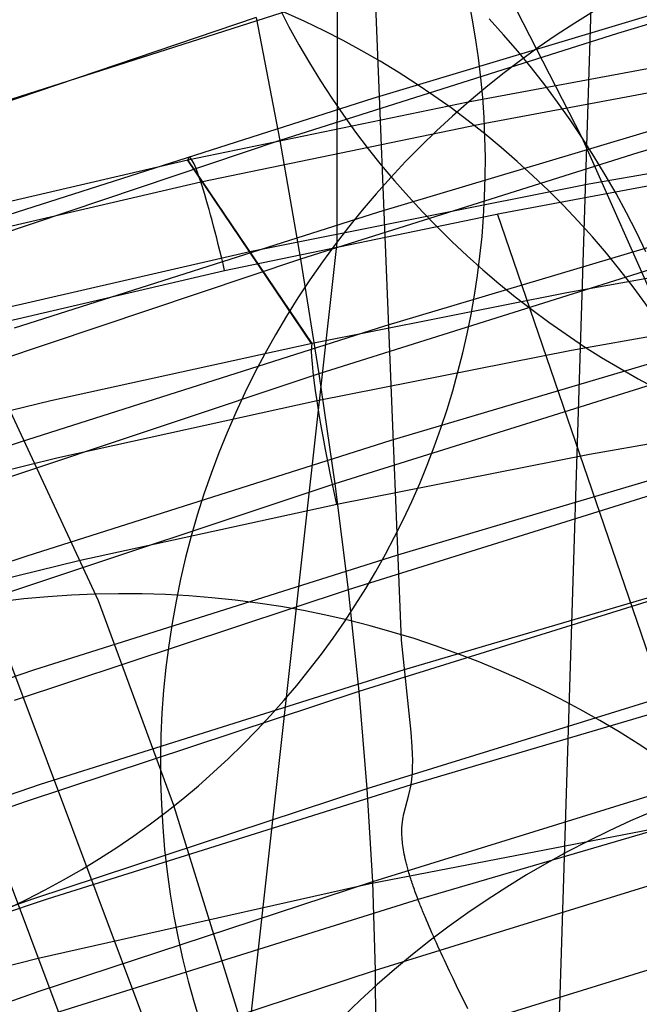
# Model space of a CAD drawing. Extents: x -3677 to -3089, y -67 to 482.
# Tile 40 of 110: x -3508.22 to -3499.44, y 422.44 to 436.38. Entities that reach past the tile are written whole.
import ezdxf

# ---------------------------------------------------------------- set-up
doc = ezdxf.new("R2010")
doc.units = 0
doc.layers.add('CURVA_ORIGIN', color=125, linetype='CONTINUOUS')
doc.layers.add('LIVELLO_02', color=3, linetype='CONTINUOUS')

msp = doc.modelspace()

# ---------------------------------------------------------------- linework, layer by layer
at = {"layer": 'CURVA_ORIGIN'}
for p, q in [((-3499.440910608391, 458.3544809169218, 398.7899135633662), (-3500.786555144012, 415.6192753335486, 266.0342494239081)), ((-3503.698140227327, 458.145073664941, 344.3325930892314), (-3503.727035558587, 433.2266480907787, 260.8127505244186)), ((-3502.807937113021, 427.5941328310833, 322.5557375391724), (-3503.511713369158, 444.7822109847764, 373.5189569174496)), ((-3494.93243368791, 437.6198253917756, 408.5046652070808), (-3499.748040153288, 436.1860106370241, 408.9702563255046)), ((-3503.288704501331, 436.8683673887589, 349.8039415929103), (-3508.447335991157, 435.2156197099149, 350.3410948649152)), ((-3498.02719317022, 436.8192551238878, 344.5625943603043), (-3503.216991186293, 435.2638195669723, 345.0680247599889)), ((-3504.867268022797, 436.4102534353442, 412.9492427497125), (-3509.634170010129, 434.7983579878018, 413.4727844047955)), ((-3504.867268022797, 436.4102534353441, 412.9492427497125), (-3504.535622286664, 434.6694051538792, 409.4628074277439)), ((-3501.363377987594, 436.1638856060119, -259.0769005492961), (-3501.568566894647, 436.3897465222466, -259.0769005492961)), ((-3499.748040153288, 436.1860106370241, 408.9702563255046), (-3504.535622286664, 434.6694051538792, 409.4628074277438)), ((-3501.163625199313, 435.9330930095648, -259.0769005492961), (-3501.363377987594, 436.1638856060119, -259.0769005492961)), ((-3501.867627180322, 435.2160932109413, 160.3256849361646), (-3497.887426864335, 435.9561263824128, 160.0533707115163)), ((-3500.969399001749, 435.6974701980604, -259.0769005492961), (-3501.163625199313, 435.9330930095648, -259.0769005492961)), ((-3494.655150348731, 435.9199681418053, 404.9942466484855), (-3499.461087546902, 434.4947819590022, 405.4570530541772)), ((-3501.699818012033, 434.9024738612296, 161.8144580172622), (-3497.7331420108, 435.6403008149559, 161.5406911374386)), ((-3500.78078986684, 435.4571186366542, -259.0769005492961), (-3500.969399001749, 435.6974701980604, -259.0769005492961)), ((-3500.597888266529, 435.2121397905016, -259.0769005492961), (-3500.78078986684, 435.4571186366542, -259.0769005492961)), ((-3503.216991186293, 435.2638195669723, 345.0680247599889), (-3508.375441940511, 433.6150983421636, 345.6038611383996)), ((-3505.837311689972, 434.3947938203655, 160.6190737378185), (-3501.867627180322, 435.2160932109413, 160.3256849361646)), ((-3497.94876302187, 435.2046362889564, 339.8299597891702), (-3503.13787365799, 433.6533123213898, 340.3340469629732)), ((-3500.420784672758, 434.9626351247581, -259.0769005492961), (-3500.597888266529, 435.2121397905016, -259.0769005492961)), ((-3500.249569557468, 434.7087061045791, -259.0769005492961), (-3500.420784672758, 434.9626351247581, -259.0769005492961)), ((-3505.654168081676, 434.084131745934, 162.1092281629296), (-3501.699818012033, 434.9024738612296, 161.8144580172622)), ((-3500.155165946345, 434.0541459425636, 151.6081819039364), (-3495.330550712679, 434.9044253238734, 151.2848214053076)), ((-3504.535622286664, 434.6694051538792, 409.4628074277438), (-3509.292788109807, 433.0685708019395, 409.982776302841)), ((-3504.535622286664, 434.6694051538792, 409.4628074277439), (-3504.239514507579, 432.9874337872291, 405.9466172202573)), ((-3500.082906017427, 434.4481633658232, -259.0769005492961), (-3500.249569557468, 434.7087061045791, -259.0769005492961)), ((-3498.921722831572, 431.7078740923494, -242.7190452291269), (-3500.249569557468, 434.7087061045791, -259.0769005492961)), ((-3499.461087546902, 434.4947819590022, 405.4570530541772), (-3504.239514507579, 432.9874337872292, 405.9466172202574)), ((-3509.728122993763, 433.4898948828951, 160.9306800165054), (-3505.837311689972, 434.3947938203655, 160.6190737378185)), ((-3504.084231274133, 431.7946753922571, 143.297392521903), (-3505.844068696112, 434.3933162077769, 160.6195921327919)), ((-3504.077561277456, 431.7960603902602, 143.2968970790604), (-3505.837311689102, 434.3947938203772, 160.6190737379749)), ((-3501.394974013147, 433.6418416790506, 162.6273855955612), (-3497.456121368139, 434.3774838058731, 162.3556996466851)), ((-3499.922765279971, 434.1839118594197, -259.0769005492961), (-3500.082906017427, 434.4481633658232, -259.0769005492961)), ((-3509.526990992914, 433.1835293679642, 162.4222261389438), (-3505.654168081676, 434.084131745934, 162.1092281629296)), ((-3499.769198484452, 433.9160808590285, -259.0769005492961), (-3499.922765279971, 434.1839118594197, -259.0769005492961)), ((-3504.957725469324, 433.0958538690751, 151.960830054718), (-3500.155165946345, 434.0541459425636, 151.6081819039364)), ((-3499.622256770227, 433.6447996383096, -259.0769005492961), (-3499.769198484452, 433.9160808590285, -259.0769005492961)), ((-3503.13787365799, 433.6533123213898, 340.3340469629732), (-3508.29608301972, 432.0090149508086, 340.8684364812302)), ((-3505.316781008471, 432.8271454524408, 162.9196487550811), (-3501.394974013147, 433.6418416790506, 162.6273855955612)), ((-3497.864208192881, 433.5847015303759, 335.0990552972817), (-3503.052546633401, 432.0377969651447, 335.6016986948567)), ((-3494.936115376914, 414.612365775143, 165.8399031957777), (-3501.451829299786, 433.6308086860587, 162.6314416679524)), ((-3499.48199127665, 433.3701974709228, -259.0769005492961), (-3499.622256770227, 433.6447996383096, -259.0769005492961)), ((-3499.348453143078, 433.0924036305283, -259.0769005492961), (-3499.48199127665, 433.3701974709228, -259.0769005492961)), ((-3503.727035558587, 433.2266480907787, 260.8127505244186), (-3505.14419090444, 420.5081962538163, 214.4939874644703)), ((-3496.849079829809, 433.1627140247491, 142.7951263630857), (-3500.467106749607, 432.5104516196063, 143.0376572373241)), ((-3509.73370285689, 432.0000853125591, 152.3473647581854), (-3504.957725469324, 433.0958538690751, 151.960830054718)), ((-3504.239514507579, 432.9874337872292, 405.9466172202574), (-3508.988149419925, 431.3966118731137, 406.4633581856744)), ((-3504.239514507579, 432.9874337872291, 405.9466172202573), (-3503.979209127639, 431.3650033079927, 402.4017844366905)), ((-3509.150264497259, 431.9324736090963, 163.2296752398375), (-3505.316781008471, 432.8271454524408, 162.9196487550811)), ((-3499.208681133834, 432.8640860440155, 401.9148807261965), (-3503.97920912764, 431.3650033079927, 402.4017844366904)), ((-3500.467106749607, 432.5104516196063, 143.0376572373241), (-3504.077561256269, 431.7960603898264, 143.296897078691)), ((-3496.791943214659, 432.3425210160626, 141.4996615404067), (-3500.40299967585, 431.6926265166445, 141.7433106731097)), ((-3503.052546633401, 432.0377969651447, 335.6016986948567), (-3508.210463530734, 430.3982554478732, 336.1345327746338)), ((-3497.774707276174, 431.960462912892, 330.369551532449), (-3502.962204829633, 430.4182248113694, 330.8706704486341)), ((-3504.077561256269, 431.7960603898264, 143.296897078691), (-3507.776662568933, 430.983400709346, 143.5825397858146)), ((-3500.40299967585, 431.6926265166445, 141.7433106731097), (-3504.004924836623, 430.9810344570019, 142.003583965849)), ((-3504.123383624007, 412.8716983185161, 166.4080311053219), (-3511.08657363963, 431.4385942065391, 163.3963653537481)), ((-3503.97920912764, 431.3650033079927, 402.4017844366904), (-3508.72051991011, 429.7831305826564, 402.9156470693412)), ((-3503.979209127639, 431.3650033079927, 402.4017844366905), (-3503.755172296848, 429.804862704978, 398.834491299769)), ((-3498.991275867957, 431.2966891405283, 398.349915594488), (-3503.755172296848, 429.8048627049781, 398.834491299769)), ((-3507.776662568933, 430.983400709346, 143.5825397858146), (-3511.458096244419, 430.0779102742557, 143.8900597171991)), ((-3504.004924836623, 430.9810344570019, 142.003583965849), (-3507.692550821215, 430.1718926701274, 142.2904051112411)), ((-3496.558855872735, 430.8636575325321, 141.1637597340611), (-3500.14885842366, 430.2198496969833, 141.4047522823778)), ((-3508.210463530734, 430.3982554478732, 336.1345327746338), (-3513.334569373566, 428.663771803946, 336.6982813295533)), ((-3502.962204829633, 430.4182248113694, 330.8706704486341), (-3508.119787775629, 428.7837057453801, 331.4018618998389)), ((-3497.681438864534, 430.3329325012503, 325.6411191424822), (-3502.868042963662, 428.7955471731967, 326.1406527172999)), ((-3507.692550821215, 430.1718926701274, 142.2904051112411), (-3511.36094509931, 429.2704934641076, 142.5990680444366)), ((-3500.14885842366, 430.2198496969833, 141.4047522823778), (-3503.726222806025, 429.5154770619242, 141.6620177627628)), ((-3503.755172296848, 429.8048627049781, 398.834491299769), (-3508.490375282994, 428.2308569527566, 399.3458317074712)), ((-3503.755172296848, 429.804862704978, 398.834491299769), (-3503.567254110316, 428.3042080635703, 395.237937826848)), ((-3498.808735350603, 429.7897916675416, 394.7553567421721), (-3503.567254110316, 428.3042080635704, 395.237937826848)), ((-3503.726222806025, 429.5154770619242, 141.6620177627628), (-3507.382322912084, 428.7159085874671, 141.9452919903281)), ((-3508.119787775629, 428.7837057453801, 331.4018618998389), (-3513.24421924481, 427.0547895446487, 331.9637917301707)), ((-3502.868042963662, 428.7955471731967, 326.1406527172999), (-3508.025260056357, 427.1662517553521, 326.6701357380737)), ((-3507.382322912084, 428.7159085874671, 141.9452919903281), (-3511.015672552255, 427.8258543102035, 142.2500422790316)), ((-3497.585581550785, 428.7031223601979, 320.9134287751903), (-3502.771255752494, 427.1707153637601, 321.4113359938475)), ((-3508.774410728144, 428.3871699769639, 142.0591372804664), (-3501.769869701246, 409.7131285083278, 145.1124510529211)), ((-3503.567254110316, 428.3042080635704, 395.237937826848), (-3508.297550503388, 426.7369815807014, 395.7471133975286)), ((-3503.567254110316, 428.3042080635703, 395.237937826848), (-3503.415776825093, 426.8640055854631, 391.6137829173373)), ((-3498.661376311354, 428.3443741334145, 391.1328584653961), (-3503.415776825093, 426.8640055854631, 391.6137829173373)), ((-3502.674741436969, 426.2919153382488, 319.1931084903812), (-3502.807937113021, 427.5941328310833, 322.5557375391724)), ((-3508.025260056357, 427.1662517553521, 326.6701357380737), (-3513.150012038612, 425.4431267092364, 327.2301737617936)), ((-3502.771255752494, 427.1707153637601, 321.4113359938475), (-3507.928084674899, 425.5467793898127, 321.939066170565)), ((-3497.488313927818, 427.0720445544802, 316.1861510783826), (-3502.673037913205, 425.5446806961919, 316.6824107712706)), ((-3503.415776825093, 426.8640055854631, 391.6137829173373), (-3508.142371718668, 425.3024547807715, 392.12115614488)), ((-3503.415776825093, 426.8640055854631, 391.6137829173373), (-3503.301033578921, 425.485168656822, 387.9637155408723)), ((-3498.54948757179, 426.9613636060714, 387.4841053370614), (-3503.301033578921, 425.485168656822, 387.9637155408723)), ((-3502.658992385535, 426.0838539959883, 318.6126466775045), (-3502.674741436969, 426.2919153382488, 319.1931084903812)), ((-3502.654144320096, 425.9840216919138, 318.3130868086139), (-3502.658992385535, 426.0838539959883, 318.6126466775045)), ((-3502.651742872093, 425.8875828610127, 318.0059880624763), (-3502.654144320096, 425.9840216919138, 318.3130868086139)), ((-3502.652109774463, 425.7949834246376, 317.6903607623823), (-3502.651742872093, 425.8875828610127, 318.0059880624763)), ((-3502.655566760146, 425.7066693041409, 317.3652152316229), (-3502.652109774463, 425.7949834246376, 317.6903607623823)), ((-3498.473329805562, 425.6416322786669, 383.810809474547), (-3503.223288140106, 424.1685564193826, 384.2894520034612)), ((-3502.673037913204, 425.5446806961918, 316.6824107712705), (-3502.662435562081, 425.6230864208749, 317.0295617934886)), ((-3502.662435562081, 425.6230864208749, 317.0295617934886), (-3502.655566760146, 425.7066693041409, 317.3652152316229)), ((-3507.928084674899, 425.5467793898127, 321.939066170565), (-3513.053153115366, 423.8295966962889, 322.4971629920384)), ((-3503.301033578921, 425.485168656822, 387.9637155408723), (-3508.025134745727, 423.928174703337, 388.4696538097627)), ((-3502.673037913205, 425.5446806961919, 316.6824107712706), (-3507.829465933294, 423.9261745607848, 317.2083650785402)), ((-3503.301033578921, 425.485168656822, 387.9637155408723), (-3503.223288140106, 424.1685564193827, 384.2894520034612)), ((-3502.704702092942, 425.4023723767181, 315.9559010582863), (-3502.673037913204, 425.5446806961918, 316.6824107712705)), ((-3497.39081458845, 425.4407111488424, 311.4589566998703), (-3502.574584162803, 423.9183944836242, 311.9535675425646)), ((-3508.142371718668, 425.3024547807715, 392.12115614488), (-3512.838190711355, 423.6575816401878, 392.6556451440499)), ((-3502.77831484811, 425.1320134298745, 314.4712158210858), (-3502.704702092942, 425.4023723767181, 315.9559010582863)), ((-3503.252255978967, 424.1457766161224, 164.3961547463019), (-3498.516408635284, 425.0627329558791, 164.0768986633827)), ((-3502.801073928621, 424.9773531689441, 313.7721309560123), (-3502.791864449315, 425.0576926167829, 314.1149909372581)), ((-3502.791864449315, 425.0576926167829, 314.1149909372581), (-3502.77831484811, 425.1320134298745, 314.4712158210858)), ((-3502.804743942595, 424.8893319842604, 313.4463290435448), (-3502.803676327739, 424.9344067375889, 313.606866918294)), ((-3502.80412685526, 424.8419210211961, 313.2909789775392), (-3502.804743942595, 424.8893319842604, 313.4463290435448)), ((-3502.803676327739, 424.9344067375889, 313.606866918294), (-3502.801073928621, 424.9773531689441, 313.7721309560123)), ((-3502.801675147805, 424.7919659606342, 313.1412783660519), (-3502.80412685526, 424.8419210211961, 313.2909789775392)), ((-3502.79971446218, 424.7659694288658, 313.0686908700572), (-3502.801675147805, 424.7919659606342, 313.1412783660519)), ((-3502.797238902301, 424.7392589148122, 312.9976888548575), (-3502.79971446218, 424.7659694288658, 313.0686908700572)), ((-3502.794229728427, 424.7118084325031, 312.9283300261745), (-3502.797238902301, 424.7392589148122, 312.9976888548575)), ((-3502.790668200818, 424.6835919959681, 312.8606720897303), (-3502.794229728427, 424.7118084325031, 312.9283300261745)), ((-3502.786535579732, 424.654583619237, 312.7947727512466), (-3502.790668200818, 424.6835919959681, 312.8606720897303)), ((-3502.781813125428, 424.6247573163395, 312.7306897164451), (-3502.786535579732, 424.654583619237, 312.7947727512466)), ((-3502.776482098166, 424.5940871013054, 312.6684806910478), (-3502.781813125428, 424.6247573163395, 312.7306897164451)), ((-3502.770523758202, 424.5625469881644, 312.6082033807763), (-3502.776482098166, 424.5940871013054, 312.6684806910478)), ((-3502.763919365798, 424.5301109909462, 312.5499154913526), (-3502.770523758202, 424.5625469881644, 312.6082033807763)), ((-3502.756650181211, 424.4967531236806, 312.4936747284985), (-3502.763919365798, 424.5301109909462, 312.5499154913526)), ((-3502.7486974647, 424.4624474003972, 312.4395387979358), (-3502.756650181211, 424.4967531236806, 312.4936747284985)), ((-3502.744458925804, 424.4449309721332, 312.4132781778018), (-3502.7486974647, 424.4624474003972, 312.4395387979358)), ((-3498.433135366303, 424.3859961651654, 380.1147077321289), (-3503.182774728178, 422.9149724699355, 380.5927331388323)), ((-3502.740042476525, 424.4271678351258, 312.3875654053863), (-3502.744458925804, 424.4449309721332, 312.4132781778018)), ((-3502.735445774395, 424.4091547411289, 312.3624076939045), (-3502.740042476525, 424.4271678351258, 312.3875654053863)), ((-3502.730666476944, 424.3908884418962, 312.3378122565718), (-3502.735445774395, 424.4091547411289, 312.3624076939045)), ((-3502.725702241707, 424.3723656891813, 312.3137863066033), (-3502.730666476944, 424.3908884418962, 312.3378122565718)), ((-3502.720550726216, 424.3535832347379, 312.2903370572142), (-3502.725702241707, 424.3723656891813, 312.3137863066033)), ((-3502.715209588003, 424.3345378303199, 312.2674717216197), (-3502.720550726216, 424.3535832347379, 312.2903370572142)), ((-3502.7096764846, 424.3152262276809, 312.2451975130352), (-3502.715209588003, 424.3345378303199, 312.2674717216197)), ((-3502.70394907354, 424.2956451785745, 312.2235216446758), (-3502.7096764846, 424.3152262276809, 312.2451975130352)), ((-3502.698025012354, 424.2757914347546, 312.2024513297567), (-3502.70394907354, 424.2956451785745, 312.2235216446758)), ((-3502.691901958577, 424.2556617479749, 312.1819937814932), (-3502.698025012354, 424.2757914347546, 312.2024513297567)), ((-3502.685577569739, 424.235252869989, 312.1621562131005), (-3502.691901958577, 424.2556617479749, 312.1819937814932)), ((-3502.679049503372, 424.2145615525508, 312.1429458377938), (-3502.685577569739, 424.235252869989, 312.1621562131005)), ((-3502.672315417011, 424.1935845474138, 312.1243698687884), (-3502.679049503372, 424.2145615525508, 312.1429458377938)), ((-3502.665372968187, 424.1723186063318, 312.1064355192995), (-3502.672315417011, 424.1935845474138, 312.1243698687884)), ((-3507.956087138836, 423.091354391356, 164.7503394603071), (-3503.252255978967, 424.1457766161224, 164.3961547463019)), ((-3503.223288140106, 424.1685564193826, 384.2894520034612), (-3507.946104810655, 422.6149859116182, 384.7943273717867)), ((-3503.223288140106, 424.1685564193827, 384.2894520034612), (-3503.182774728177, 422.9149724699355, 380.5927331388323)), ((-3502.658219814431, 424.1507604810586, 312.0891500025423), (-3502.665372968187, 424.1723186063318, 312.1064355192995)), ((-3502.650853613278, 424.1289069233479, 312.072520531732), (-3502.658219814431, 424.1507604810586, 312.0891500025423)), ((-3502.643272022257, 424.1067546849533, 312.0565543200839), (-3502.650853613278, 424.1289069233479, 312.072520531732)), ((-3502.635472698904, 424.0843005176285, 312.0412585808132), (-3502.643272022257, 424.1067546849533, 312.0565543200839)), ((-3502.627453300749, 424.0615411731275, 312.0266405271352), (-3502.635472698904, 424.0843005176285, 312.0412585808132)), ((-3502.619211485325, 424.0384734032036, 312.0127073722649), (-3502.627453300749, 424.0615411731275, 312.0266405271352)), ((-3502.610744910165, 424.0150939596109, 311.9994663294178), (-3502.619211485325, 424.0384734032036, 312.0127073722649)), ((-3507.829465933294, 423.9261745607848, 317.2083650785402), (-3512.954847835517, 422.215012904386, 317.7644949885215)), ((-3508.025134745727, 423.928174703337, 388.4696538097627), (-3512.718826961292, 422.2882643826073, 389.00257995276)), ((-3502.574584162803, 423.9183944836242, 311.9535675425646), (-3507.73060813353, 422.3053231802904, 312.4777443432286)), ((-3502.6020512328, 423.9913995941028, 311.986924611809), (-3502.610744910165, 424.0150939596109, 311.9994663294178)), ((-3502.593128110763, 423.9673870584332, 311.9750894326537), (-3502.6020512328, 423.9913995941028, 311.986924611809)), ((-3502.583973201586, 423.9430531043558, 311.9639680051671), (-3502.593128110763, 423.9673870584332, 311.9750894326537)), ((-3502.574584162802, 423.9183944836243, 311.9535675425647), (-3502.583973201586, 423.9430531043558, 311.9639680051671)), ((-3502.567102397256, 423.8989476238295, 311.9459642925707), (-3502.574584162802, 423.9183944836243, 311.9535675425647)), ((-3502.559478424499, 423.8793038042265, 311.9387996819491), (-3502.567102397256, 423.8989476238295, 311.9459642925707)), ((-3502.551713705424, 423.8594652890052, 311.9320699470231), (-3502.559478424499, 423.8793038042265, 311.9387996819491)), ((-3502.543809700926, 423.839434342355, 311.9257713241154), (-3502.551713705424, 423.8594652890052, 311.9320699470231)), ((-3502.535767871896, 423.8192132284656, 311.9199000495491), (-3502.543809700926, 423.839434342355, 311.9257713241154)), ((-3502.527589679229, 423.7988042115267, 311.9144523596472), (-3502.535767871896, 423.8192132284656, 311.9199000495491)), ((-3502.519276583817, 423.7782095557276, 311.9094244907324), (-3502.527589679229, 423.7988042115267, 311.9144523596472)), ((-3502.510830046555, 423.7574315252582, 311.9048126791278), (-3502.519276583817, 423.7782095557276, 311.9094244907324)), ((-3502.502251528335, 423.7364723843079, 311.9006131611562), (-3502.510830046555, 423.7574315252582, 311.9048126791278)), ((-3502.493542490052, 423.7153343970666, 311.8968221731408), (-3502.502251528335, 423.7364723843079, 311.9006131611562)), ((-3502.484704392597, 423.6940198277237, 311.8934359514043), (-3502.493542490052, 423.7153343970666, 311.8968221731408)), ((-3502.475738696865, 423.6725309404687, 311.8904507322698), (-3502.484704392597, 423.6940198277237, 311.8934359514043)), ((-3502.46664686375, 423.6508699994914, 311.8878627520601), (-3502.475738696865, 423.6725309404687, 311.8904507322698)), ((-3502.457430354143, 423.6290392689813, 311.8856682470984), (-3502.46664686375, 423.6508699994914, 311.8878627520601)), ((-3502.43862914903, 423.5848774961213, 311.88244460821), (-3502.457430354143, 423.6290392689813, 311.8856682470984)), ((-3502.419346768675, 423.5400637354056, 311.8807497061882), (-3502.43862914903, 423.5848774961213, 311.88244460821)), ((-3502.399594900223, 423.494616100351, 311.8805534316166), (-3502.419346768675, 423.5400637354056, 311.8807497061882)), ((-3502.379385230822, 423.4485527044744, 311.8818256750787), (-3502.399594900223, 423.494616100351, 311.8805534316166)), ((-3502.358729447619, 423.4018916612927, 311.8845363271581), (-3502.379385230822, 423.4485527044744, 311.8818256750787)), ((-3502.33763923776, 423.3546510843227, 311.8886552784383), (-3502.358729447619, 423.4018916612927, 311.8845363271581)), ((-3502.316126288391, 423.3068490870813, 311.8941524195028), (-3502.33763923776, 423.3546510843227, 311.8886552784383)), ((-3498.429096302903, 423.1971149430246, 376.4037490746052), (-3503.179684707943, 421.7270341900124, 376.8814115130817)), ((-3502.294202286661, 423.2585037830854, 311.9009976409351), (-3502.316126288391, 423.3068490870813, 311.8941524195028)), ((-3502.271878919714, 423.2096332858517, 311.9091608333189), (-3502.294202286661, 423.2585037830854, 311.9009976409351)), ((-3502.249167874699, 423.1602557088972, 311.9186118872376), (-3502.271878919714, 423.2096332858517, 311.9091608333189)), ((-3510.29242324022, 422.5022273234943, 164.9425804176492), (-3507.956087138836, 423.091354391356, 164.7503394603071)), ((-3502.226080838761, 423.1103891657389, 311.9293206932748), (-3502.249167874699, 423.1602557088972, 311.9186118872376)), ((-3502.202629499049, 423.0600517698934, 311.9412571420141), (-3502.226080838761, 423.1103891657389, 311.9293206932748)), ((-3502.178825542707, 423.0092616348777, 311.954391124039), (-3502.202629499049, 423.0600517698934, 311.9412571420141)), ((-3502.130206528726, 422.906395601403, 311.9841312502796), (-3502.178825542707, 423.0092616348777, 311.954391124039)), ((-3503.182774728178, 422.9149724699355, 380.5927331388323), (-3507.905516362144, 421.3636780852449, 381.0969221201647)), ((-3503.182774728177, 422.9149724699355, 380.5927331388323), (-3503.179684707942, 421.7270341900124, 376.8814115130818)), ((-3502.080317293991, 422.8019359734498, 312.0183001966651), (-3502.130206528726, 422.906395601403, 311.9841312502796)), ((-3502.029251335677, 422.6960276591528, 312.0566570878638), (-3502.080317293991, 422.8019359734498, 312.0183001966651)), ((-3501.977102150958, 422.5888155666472, 312.098961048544), (-3502.029251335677, 422.6960276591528, 312.0566570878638)), ((-3507.946104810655, 422.6149859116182, 384.7943273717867), (-3512.638820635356, 420.9788219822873, 385.3260895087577)), ((-3501.923963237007, 422.4804446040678, 312.1449712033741), (-3501.977102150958, 422.5888155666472, 312.098961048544)), ((-3501.869928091, 422.3710596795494, 312.1944466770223), (-3501.923963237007, 422.4804446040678, 312.1449712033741))]:
    msp.add_line(p, q, dxfattribs=at)
at = {"layer": 'CURVA_ORIGIN', "extrusion": (-0.00085967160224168, -0.2974830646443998, -0.9547267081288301)}
msp.add_circle((-3494.400668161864, -318.7525342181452, -427.9910169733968), 12.63189256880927, dxfattribs=at)
at = {"layer": 'CURVA_ORIGIN', "extrusion": (-0.05441896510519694, 0.1824654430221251, -0.9817051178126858)}
msp.add_circle((3241.819907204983, 1338.310859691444, 507.4579965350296), 12.66687840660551, dxfattribs=at)
at = {"layer": 'CURVA_ORIGIN', "extrusion": (-0.001925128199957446, -0.2846085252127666, -0.9586418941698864)}
msp.add_circle((-3495.874154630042, -310.7064270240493, -366.5809028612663), 13.15189914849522, dxfattribs=at)
at = {"layer": 'CURVA_ORIGIN', "extrusion": (-0.05108088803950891, 0.221375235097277, -0.9738499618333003)}
msp.add_circle((3323.781846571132, 1117.618107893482, 460.3783102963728), 13.44305150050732, dxfattribs=at)
at = {"layer": 'CURVA_ORIGIN', "extrusion": (-0.004123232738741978, -0.2639366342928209, -0.9645312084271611)}
msp.add_circle((-3499.763949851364, -288.3979933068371, -303.4211376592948), 13.86679232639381, dxfattribs=at)
at = {"layer": 'CURVA_ORIGIN', "extrusion": (-0.974164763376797, -0.2129002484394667, 0.07534253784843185)}
msp.add_arc((-1170.92761114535, -90.56333186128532, 3334.881864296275), 1.999999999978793, 99.47433964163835, 189.6254991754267, dxfattribs=at)
at = {"layer": 'CURVA_ORIGIN', "extrusion": (0.9765262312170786, 0.2026914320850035, -0.07288829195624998)}
msp.add_arc((1132.953364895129, -100.4310556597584, -3344.74695902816), 1.999999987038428, 260.4358584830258, 350.4167425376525, dxfattribs=at)
at = {"layer": 'LIVELLO_02'}
for p, q in [((-3500.249569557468, 434.7087061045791, -259.0769005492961), (-3501.971795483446, 438.0551208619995, -279.4124723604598)), ((-3501.363377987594, 436.1638856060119, -259.0769005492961), (-3501.568566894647, 436.3897465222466, -259.0769005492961)), ((-3501.163625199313, 435.9330930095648, -259.0769005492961), (-3501.363377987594, 436.1638856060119, -259.0769005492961)), ((-3500.969399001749, 435.6974701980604, -259.0769005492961), (-3501.163625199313, 435.9330930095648, -259.0769005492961)), ((-3500.78078986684, 435.4571186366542, -259.0769005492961), (-3500.969399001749, 435.6974701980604, -259.0769005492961)), ((-3500.597888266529, 435.2121397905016, -259.0769005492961), (-3500.78078986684, 435.4571186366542, -259.0769005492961)), ((-3500.420784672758, 434.9626351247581, -259.0769005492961), (-3500.597888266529, 435.2121397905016, -259.0769005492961)), ((-3500.249569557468, 434.7087061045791, -259.0769005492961), (-3500.420784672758, 434.9626351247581, -259.0769005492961)), ((-3500.082906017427, 434.4481633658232, -259.0769005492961), (-3500.249569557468, 434.7087061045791, -259.0769005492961)), ((-3499.922765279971, 434.1839118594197, -259.0769005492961), (-3500.082906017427, 434.4481633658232, -259.0769005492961)), ((-3499.769198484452, 433.9160808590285, -259.0769005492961), (-3499.922765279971, 434.1839118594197, -259.0769005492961)), ((-3499.622256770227, 433.6447996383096, -259.0769005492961), (-3499.769198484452, 433.9160808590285, -259.0769005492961)), ((-3499.48199127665, 433.3701974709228, -259.0769005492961), (-3499.622256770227, 433.6447996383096, -259.0769005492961)), ((-3499.348453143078, 433.0924036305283, -259.0769005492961), (-3499.48199127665, 433.3701974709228, -259.0769005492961)), ((-3507.101380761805, 428.1519303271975, -324.5962295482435), (-3508.509414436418, 431.1664396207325, -349.3649317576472)), ((-3506.035219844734, 425.2508479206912, -304.9439189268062), (-3507.101380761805, 428.1519303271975, -324.5962295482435)), ((-3504.767389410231, 421.1665563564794, -280.2246366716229), (-3506.035219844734, 425.2508479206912, -304.9439189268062))]:
    msp.add_line(p, q, dxfattribs=at)
at = {"layer": 'LIVELLO_02', "extrusion": (-0.05852470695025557, 0.1258956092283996, -0.990315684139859)}
msp.add_circle((3002.794216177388, 1814.513196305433, 560.7176440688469), 11.65847665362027, dxfattribs=at)

doc.saveas('drawing.dxf')
